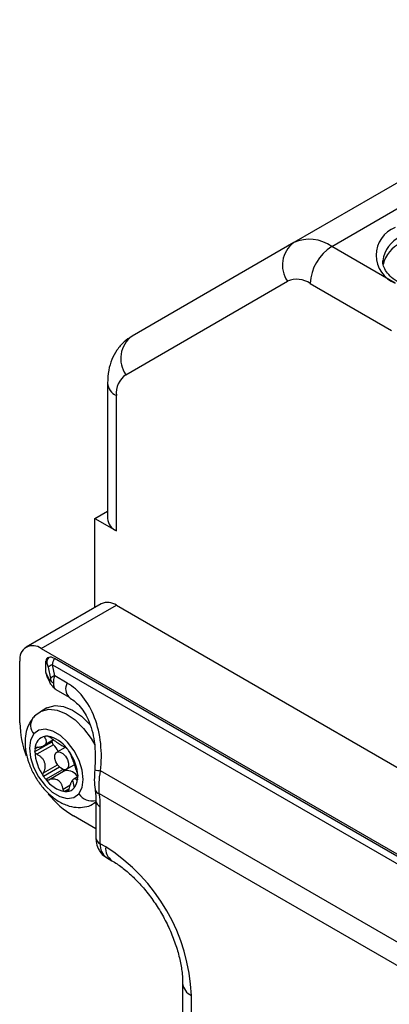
# Model space of a CAD drawing. Header units: millimetres. Extents: x 0 to 838, y 0 to 648.
# Tile 59 of 63: x 699 to 723, y 536 to 601. Entities that reach past the tile are written whole.
import ezdxf

# ---------------------------------------------------------------- set-up
doc = ezdxf.new("R2010")
doc.units = ezdxf.units.MM
doc.header["$LTSCALE"] = 3

msp = doc.modelspace()

# ---------------------------------------------------------------- linework, layer by layer
for p, q in [((742.365498, 600.978151), (716.909654, 586.282805)), ((719.409654, 586.035382), (744.865498, 600.730728)), ((716.909654, 586.282805), (706.2528, 580.128734)), ((723.602042, 583.615168), (719.409654, 586.035382)), ((722.784023, 585.043816), (722.784856, 585.090953)), ((705.838587, 577.580275), (716.495441, 583.734346)), ((717.995441, 583.585892), (723.343223, 580.498683)), ((704.63148, 577.023219), (704.63148, 568.0993)), ((705.217266, 567.282892), (705.217266, 576.206811)), ((703.803053, 568.0993), (704.63148, 568.577541)), ((703.803053, 562.243496), (703.803053, 568.0993)), ((703.803053, 568.0993), (705.217266, 567.282892)), ((704.217347, 562.482663), (699.2676, 559.625235)), ((700.267519, 559.526219), (705.217266, 562.383647)), ((705.217266, 562.383647), (769.563983, 525.237078)), ((700.267519, 559.526219), (764.614236, 522.37965)), ((763.74815, 522.729792), (701.133605, 558.8764)), ((698.853305, 554.626841), (698.853305, 558.709545)), ((700.567948, 557.962455), (700.567948, 558.699552)), ((700.567948, 558.699552), (700.62772, 558.570776)), ((700.717377, 558.295958), (700.866806, 557.565747)), ((701.149649, 557.729081), (701.00022, 558.459292)), ((701.00022, 558.459292), (763.473286, 522.394359)), ((700.777149, 557.513949), (700.615995, 557.861149)), ((700.621723, 557.733609), (700.651166, 557.671758)), ((700.663092, 557.64387), (700.824245, 557.29667)), ((701.980591, 557.249389), (701.149649, 557.729081)), ((701.223119, 556.830759), (702.093004, 556.328585)), ((700.638981, 555.616992), (700.214717, 555.37207)), ((699.708342, 554.941964), (699.718523, 554.954426)), ((699.843271, 552.741125), (700.974642, 553.394252)), ((700.041352, 553.040212), (699.852612, 552.931255)), ((701.065309, 553.190278), (699.975682, 552.56125)), ((700.441107, 553.131934), (701.088243, 553.505518)), ((701.069945, 553.51955), (700.546293, 553.217253)), ((701.842979, 553.021238), (701.286048, 552.699728)), ((700.404015, 551.336588), (701.333875, 551.873384)), ((701.467007, 551.71591), (700.414382, 551.108242)), ((701.935995, 551.573865), (702.44103, 551.865415)), ((701.995801, 551.624377), (702.43645, 551.878758)), ((700.556345, 550.919187), (701.684496, 551.570455)), ((701.846768, 551.49535), (700.75714, 550.866322)), ((702.671296, 551.078364), (702.401028, 550.922342)), ((757.032954, 520.960706), (704.174566, 551.475204)), ((701.70431, 550.259193), (702.156757, 550.520385)), ((702.322197, 550.852238), (702.441404, 550.356018)), ((702.599507, 550.879398), (702.658541, 550.913478)), ((702.080189, 550.260326), (701.819238, 550.109682)), ((701.970542, 550.110756), (702.02717, 550.143447)), ((704.091783, 549.970049), (756.54733, 519.688106)), ((703.714433, 549.309728), (703.863713, 549.395905)), ((703.863713, 549.412047), (703.731838, 549.319977)), ((703.863713, 549.524291), (703.863713, 547.074668)), ((704.156606, 546.666464), (704.156606, 549.116086)), ((703.863713, 547.65169), (702.388839, 548.503117)), ((704.510159, 546.462362), (704.156606, 546.666464)), ((704.570901, 545.750774), (704.924454, 545.546672)), ((709.581227, 537.480811), (709.581227, 525.232699)), ((710.167014, 524.416291), (710.167014, 536.664403))]:
    msp.add_line(p, q)
at = {"flags": 128}
for points in [[(700.663092, 557.64387), (700.657005, 557.657518), (700.651162, 557.671769)], [(700.888553, 557.193294), (700.846814, 557.253669), (700.824245, 557.29667)], [(700.197312, 555.36182), (700.276834, 555.405469), (700.759067, 555.532755), (701.311359, 555.474542), (701.901614, 555.234213), (702.495528, 554.825735), (703.058585, 554.272847), (703.558062, 553.607682), (703.800751, 553.197058)], [(700.638981, 555.616992), (700.701098, 555.650392), (701.183331, 555.777678), (701.735623, 555.719465), (702.325878, 555.479135), (702.919792, 555.070657), (703.46845, 554.53421)], [(702.737388, 549.961849), (702.94984, 550.365899), (703.025185, 550.896881), (702.957321, 551.511778), (702.751745, 552.160776), (702.425111, 552.791295), (702.003882, 553.352256), (701.522183, 553.798213), (701.019038, 554.093036), (700.53521, 554.212842), (700.109894, 554.147923), (699.777548, 553.90354)], [(699.777548, 553.90354), (699.565097, 553.49949), (699.489751, 552.968508), (699.557615, 552.353611), (699.763192, 551.704613), (700.089825, 551.074094), (700.511054, 550.513133), (700.992753, 550.067176), (701.495898, 549.772353), (701.979727, 549.652547), (702.405042, 549.717466), (702.737388, 549.961849)], [(700.974642, 553.394252), (700.974698, 553.418711), (700.975011, 553.440151)], [(701.995801, 551.624377), (701.87031, 551.548881), (701.705345, 551.56289), (701.52602, 551.664271), (701.359635, 551.83759), (701.231522, 552.05646), (701.161185, 552.287561), (701.159331, 552.495709), (701.226242, 552.649216)], [(701.226242, 552.649216), (701.351733, 552.724712), (701.516698, 552.710703), (701.696023, 552.609322), (701.862408, 552.436003), (701.990521, 552.217133), (702.060858, 551.986032), (702.062713, 551.777884), (701.995801, 551.624377)]]:
    msp.add_lwpolyline(points, dxfattribs=at)
for centre, radius, start, end in [((724.299214, 585.452086), 1.964769, 110.7834208, 249.2165792), ((724.754828, 584.861513), 1.983287, 113.76481234, 173.35676518), ((718.002979, 584.79721), 1.844547, 126.35124345, 215.18508564), ((717.945086, 583.991065), 2.514794, 54.38182734, 114.31395216), ((721.065873, 583.446171), 3.07361, 122.60547834, 177.39452151), ((724.851368, 584.348689), 2.108467, 115.14087034, 166.3342502), ((717.1167, 582.359302), 1.508877, 54.38182734, 114.31395216), ((707.346125, 578.643139), 1.844547, 126.35124345, 215.18508564), ((706.719245, 576.354621), 1.509234, 125.69803853, 185.62037896), ((705.587813, 577.09102), 0.958713, 184.03775222, 247.2628323), ((705.632394, 568.199113), 1.005879, 185.69479925, 245.62534171), ((704.631426, 561.565885), 1.005954, 54.38242252, 114.30711905), ((699.715454, 558.8494), 0.873418, 50.79671476, 189.21403699), ((701.297957, 558.556492), 0.670389, 143.86798313, 178.77912415), ((701.177949, 557.82496), 0.658761, 105.65196794, 134.35878381), ((701.133495, 557.85929), 0.517503, 179.7941757, 201.24504378), ((701.289299, 557.511217), 0.512157, 179.69434362, 204.76564838), ((701.327378, 557.094749), 0.658761, 105.65196794, 134.35878381), ((701.315498, 557.682024), 0.490886, 207.65112096, 242.35508749), ((702.617974, 556.859323), 0.747267, 148.53413301, 225.08872568), ((700.39197, 554.466006), 0.832996, 145.1534295, 222.47225455), ((705.368075, 554.759845), 6.516128, 181.16956832, 200.61654891), ((700.671331, 552.945685), 0.818846, 98.91791455, 181.00976709), ((700.626204, 552.88764), 0.870844, 85.42286252, 95.39044868), ((700.335976, 551.80465), 1.983941, 35.12737021, 79.55351992), ((701.575018, 552.751342), 1.731777, 174.0368378, 180.3380202), ((701.287012, 553.410963), 0.312816, 183.06238831, 224.86821505), ((699.862585, 552.027234), 1.673087, 25.56629484, 44.03909608), ((699.379088, 550.861409), 3.316655, 34.86056626, 38.9456626), ((702.848678, 552.875969), 3.00843, 182.5689604, 215.98623983), ((699.666259, 550.98942), 3.00843, 2.5689604, 35.98623983), ((703.135848, 553.00398), 3.316655, 214.86056626, 218.9456626), ((701.825873, 551.6533), 0.159326, 212.4491345, 277.53567051), ((701.920907, 550.624843), 0.873659, 31.15214167, 94.86803057), ((700.939918, 551.114047), 1.731777, 354.0368378, 0.3380202), ((704.399147, 554.446213), 2.979485, 258.25961311, 265.67718575), ((702.178961, 552.060739), 1.983941, 215.12737021, 259.55351992), ((701.912492, 550.796822), 0.688517, 274.8364419, 320.19167309), ((701.600203, 551.008742), 1.064738, 322.19057646, 355.98190293), ((705.760268, 554.077289), 6.51444, 219.39484867, 238.83317218), ((701.888733, 550.977749), 0.870844, 265.42286252, 275.39044868), ((703.639635, 550.582335), 1.095012, 214.51673506, 281.80811689), ((704.168186, 550.335102), 0.372963, 195.91644426, 258.17903626), ((698.255138, 549.097558), 5.901497, 0.17988297, 8.50189758), ((704.364336, 549.574393), 0.503186, 185.78642507, 245.61735162), ((704.36417, 547.124574), 0.502939, 185.69479925, 245.62534171), ((705.13661, 546.558291), 0.985956, 173.70115248, 234.98666712), ((705.513398, 546.364169), 1.008032, 174.40992223, 233.95498325), ((697.93723, 536.135507), 12.241215, 2.4763037, 57.52369644), ((710.583245, 537.581929), 1.007523, 185.99909488, 245.59876918)]:
    msp.add_arc(centre, radius, start, end)
msp.add_ellipse((701.699319, 558.046426), major_axis=(1.082822, -0.814404), ratio=0.402585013, start_param=2.849920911, end_param=3.435606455)
for points, knots in [([(729.716024, 583.639922), (729.614138, 583.584701), (729.315828, 583.423021), (728.726371, 583.203348), (727.942074, 583.022489), (727.100652, 582.936223), (726.243684, 582.949276), (725.411249, 583.06145), (724.643611, 583.265893), (723.977015, 583.549316), (723.443022, 583.892218), (723.057993, 584.268914), (722.845598, 584.653098), (722.761712, 584.914565), (722.791227, 585.05962), (722.795432, 585.080286)], [0, 0, 0, 0, 0.044184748, 0.129367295, 0.215054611, 0.301142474, 0.387447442, 0.473720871, 0.55964118, 0.644968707, 0.729557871, 0.813633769, 0.898037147, 0.985473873, 1, 1, 1, 1]), ([(706.252638, 580.12864), (706.06867, 580.005931), (705.685448, 579.750317), (705.233405, 579.211366), (704.896142, 578.577294), (704.673918, 577.844498), (704.646302, 577.310074), (704.63148, 577.023219)], [0, 0, 0, 0, 0.180232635, 0.37544071, 0.569410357, 0.76887842, 1, 1, 1, 1]), ([(700.62772, 558.570776), (700.644974, 558.533601), (700.663468, 558.486465), (700.695499, 558.388282), (700.70875, 558.338116), (700.717377, 558.295958)], [0, 0, 0, 0, 0.5, 0.5, 1, 1, 1, 1]), ([(700.567948, 557.962444), (700.57176, 557.921648), (700.580217, 557.831122), (700.624076, 557.717514), (700.660239, 557.655104), (700.667496, 557.64258)], [0, 0, 0, 0, 0.396044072, 0.878797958, 1, 1, 1, 1]), ([(700.880677, 557.45421), (700.880677, 557.434964), (700.878453, 557.418991), (700.868362, 557.400525), (700.860462, 557.39823), (700.830139, 557.415727), (700.801551, 557.461376), (700.777149, 557.513949)], [0, 0, 0, 0, 0.25, 0.25, 0.5, 0.5, 1, 1, 1, 1]), ([(700.887505, 557.194603), (700.925417, 557.143042), (700.996239, 557.046723), (701.105941, 556.935686), (701.185885, 556.858798), (701.210631, 556.840162), (701.223116, 556.830761)], [0, 0, 0, 0, 0.287317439, 0.536729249, 0.766280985, 1, 1, 1, 1]), ([(701.223125, 556.830771), (701.223115, 556.830771), (701.198135, 556.832496), (701.162668, 556.886898), (701.11825, 556.974983), (701.092478, 557.09777), (701.089297, 557.197915), (701.087732, 557.247177)], [0, 0, 0, 0, 0.000105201, 0.263619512, 0.517521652, 0.762665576, 1, 1, 1, 1]), ([(704.174566, 551.475204), (704.238254, 552.05878), (704.244806, 552.66875), (704.117537, 553.863619), (703.9833, 554.447279), (703.582732, 555.501507), (703.316837, 555.97093), (702.698119, 556.739377), (702.346214, 557.038319), (701.980591, 557.249389)], [0, 0, 0, 0, 0.25, 0.25, 0.5, 0.5, 0.75, 0.75, 1, 1, 1, 1]), ([(702.092921, 556.328633), (702.318626, 556.166491), (702.815655, 555.809437), (703.428184, 554.806289), (703.866229, 553.335312), (703.818775, 552.167268), (703.792843, 551.528951)], [0, 0, 0, 0, 0.18435256, 0.405964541, 0.675369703, 1, 1, 1, 1]), ([(699.719016, 554.955015), (699.634536, 554.840015), (699.436158, 554.569973), (699.25347, 554.054032), (699.174569, 553.425064), (699.231022, 552.727051), (699.424303, 551.991461), (699.745524, 551.263511), (700.175793, 550.585371), (700.697709, 549.989427), (701.297289, 549.505024), (701.924218, 549.186707), (702.54707, 549.040519), (703.117374, 549.072611), (703.528707, 549.178771), (703.703465, 549.314499), (703.733828, 549.338081)], [0, 0, 0, 0, 0.0523398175, 0.122904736, 0.1970704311, 0.2763962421, 0.3583600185, 0.4402931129, 0.5222305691, 0.6048846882, 0.6890857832, 0.7757699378, 0.8494803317, 0.9187362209, 0.9858813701, 1, 1, 1, 1]), ([(700.195322, 555.343716), (700.062799, 555.259992), (699.887277, 555.149101), (699.752126, 554.993206), (699.719016, 554.955015)], [0, 0, 0, 0, 0.755018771, 1, 1, 1, 1]), ([(700.517753, 553.65172), (700.512836, 553.660465), (700.503141, 553.677707), (700.496879, 553.701352), (700.497764, 553.72522), (700.509996, 553.747045), (700.532994, 553.752118), (700.544394, 553.754633)], [0, 0, 0, 0, 0.169559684, 0.334297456, 0.499906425, 0.752102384, 1, 1, 1, 1]), ([(700.546293, 553.217253), (700.553978, 553.227107), (700.569365, 553.246838), (700.586318, 553.278803), (700.60073, 553.317621), (700.609567, 553.364184), (700.608431, 553.435427), (700.585464, 553.530619), (700.54091, 553.610304), (700.517753, 553.65172)], [0, 0, 0, 0, 0.082504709, 0.165183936, 0.249510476, 0.373843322, 0.500262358, 0.740264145, 1, 1, 1, 1]), ([(700.695698, 553.755707), (700.705086, 553.754449), (700.723785, 553.751944), (700.757182, 553.740498), (700.797818, 553.721505), (700.845863, 553.692928), (700.877929, 553.667317), (700.894113, 553.654392)], [0, 0, 0, 0, 0.165809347, 0.330273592, 0.499973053, 0.747638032, 1, 1, 1, 1]), ([(700.894113, 553.654392), (700.919583, 553.633244), (700.96931, 553.591956), (701.045721, 553.532577), (701.120712, 553.476679), (701.221928, 553.404049), (701.349768, 553.316889), (701.495078, 553.221785), (701.619987, 553.143604), (701.717846, 553.087229), (701.793587, 553.051758), (701.82497, 553.0488), (701.841283, 553.047263)], [0, 0, 0, 0, 0.066502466, 0.129839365, 0.190715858, 0.249923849, 0.374584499, 0.499059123, 0.623874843, 0.74941713, 0.869747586, 1, 1, 1, 1]), ([(699.852612, 552.931255), (699.85452, 552.941519), (699.85832, 552.961963), (699.87481, 552.988006), (699.902053, 553.01197), (699.942974, 553.030938), (699.980152, 553.033097), (699.998916, 553.034187)], [0, 0, 0, 0, 0.165809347, 0.330273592, 0.499973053, 0.747638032, 1, 1, 1, 1]), ([(699.998916, 553.034187), (700.029695, 553.034644), (700.089782, 553.035537), (700.174352, 553.044887), (700.251996, 553.059434), (700.324761, 553.07966), (700.392259, 553.105532), (700.45319, 553.137848), (700.506323, 553.174527), (700.533036, 553.203081), (700.546293, 553.217253)], [0, 0, 0, 0, 0.1331643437, 0.2599700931, 0.381836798, 0.5003595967, 0.6262505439, 0.7503082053, 0.8760776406, 1, 1, 1, 1]), ([(701.841283, 553.047263), (701.844702, 553.046916), (701.851444, 553.046231), (701.867043, 553.037513), (701.889351, 553.020498), (701.920191, 552.991714), (701.945865, 552.961285), (701.958591, 552.946202)], [0, 0, 0, 0, 0.169559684, 0.334297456, 0.499906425, 0.752102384, 1, 1, 1, 1]), ([(699.975682, 552.56125), (699.963387, 552.568057), (699.939146, 552.581477), (699.907147, 552.607989), (699.875934, 552.64322), (699.848964, 552.689001), (699.845158, 552.72385), (699.843271, 552.741125)], [0, 0, 0, 0, 0.169559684, 0.334297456, 0.499906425, 0.752102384, 1, 1, 1, 1]), ([(700.404015, 551.336588), (700.418872, 551.363744), (700.44788, 551.416763), (700.481302, 551.500132), (700.506177, 551.583438), (700.528503, 551.698137), (700.533463, 551.848007), (700.496073, 552.028824), (700.41207, 552.197197), (700.292551, 552.342192), (700.145611, 552.466814), (700.033801, 552.528951), (699.975682, 552.56125)], [0, 0, 0, 0, 0.0665024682, 0.1298393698, 0.1907158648, 0.2499238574, 0.3745845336, 0.4990591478, 0.6238748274, 0.7494171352, 0.8697475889, 1, 1, 1, 1]), ([(702.100554, 552.757147), (702.108279, 552.745767), (702.123667, 552.723099), (702.144723, 552.688005), (702.165638, 552.64939), (702.184671, 552.60872), (702.191142, 552.587638), (702.194408, 552.576997)], [0, 0, 0, 0, 0.165809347, 0.330273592, 0.499973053, 0.747638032, 1, 1, 1, 1]), ([(702.194408, 552.576997), (702.198791, 552.560948), (702.207347, 552.529614), (702.224795, 552.475612), (702.244653, 552.41813), (702.27498, 552.333826), (702.319778, 552.212681), (702.379867, 552.044968), (702.441804, 551.863857), (702.501725, 551.684457), (702.561695, 551.509628), (702.601863, 551.406132), (702.622742, 551.352335)], [0, 0, 0, 0, 0.066502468, 0.12983937, 0.190715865, 0.249923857, 0.374584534, 0.499059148, 0.623874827, 0.749417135, 0.869747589, 1, 1, 1, 1]), ([(700.414382, 551.108242), (700.407148, 551.119906), (700.392737, 551.143137), (700.379979, 551.183021), (700.374107, 551.230321), (700.378893, 551.284741), (700.395589, 551.319198), (700.404015, 551.336588)], [0, 0, 0, 0, 0.165809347, 0.330273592, 0.499973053, 0.747638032, 1, 1, 1, 1]), ([(702.599507, 550.879398), (702.588013, 550.890073), (702.565573, 550.910914), (702.53197, 550.930986), (702.499134, 550.942306), (702.465736, 550.944807), (702.431376, 550.938064), (702.395552, 550.920243), (702.359075, 550.89318), (702.334429, 550.865818), (702.322197, 550.852238)], [0, 0, 0, 0, 0.133164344, 0.259970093, 0.381836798, 0.500359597, 0.626250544, 0.750308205, 0.876077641, 1, 1, 1, 1]), ([(702.622742, 551.352335), (702.627119, 551.340958), (702.635751, 551.318526), (702.647475, 551.280311), (702.659109, 551.233776), (702.669353, 551.178339), (702.670899, 551.142185), (702.671665, 551.124264)], [0, 0, 0, 0, 0.169559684, 0.334297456, 0.499906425, 0.752102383, 1, 1, 1, 1]), ([(703.792843, 551.528951), (703.77572, 551.306345), (703.741218, 550.857782), (703.786669, 550.441986), (703.809565, 550.232535)], [0, 0, 0, 0, 0.4962668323, 1, 1, 1, 1]), ([(704.091783, 549.970049), (704.068468, 550.201923), (704.064323, 550.45234), (704.092585, 550.958909), (704.124296, 551.215496), (704.174566, 551.475204)], [0, 0, 0, 0, 0.5, 0.5, 1, 1, 1, 1]), ([(700.75714, 550.866322), (700.745804, 550.862099), (700.723453, 550.853772), (700.687579, 550.850786), (700.645692, 550.856498), (700.598127, 550.875627), (700.570192, 550.90475), (700.556345, 550.919187)], [0, 0, 0, 0, 0.169559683, 0.334297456, 0.499906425, 0.752102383, 1, 1, 1, 1]), ([(701.70431, 550.259193), (701.69808, 550.291448), (701.685917, 550.354421), (701.660377, 550.443167), (701.630119, 550.524889), (701.581555, 550.627915), (701.503473, 550.743799), (701.380863, 550.852007), (701.233887, 550.91745), (701.07643, 550.939419), (700.91372, 550.924684), (700.810693, 550.886283), (700.75714, 550.866322)], [0, 0, 0, 0, 0.066502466, 0.129839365, 0.190715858, 0.249923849, 0.374584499, 0.499059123, 0.623874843, 0.74941713, 0.869747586, 1, 1, 1, 1]), ([(702.322197, 550.852238), (702.31406, 550.842123), (702.297771, 550.821872), (702.273397, 550.785622), (702.24542, 550.738974), (702.214054, 550.679404), (702.171088, 550.582702), (702.121625, 550.445698), (702.094677, 550.324735), (702.08067, 550.261865)], [0, 0, 0, 0, 0.082504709, 0.165183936, 0.249510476, 0.373843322, 0.500262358, 0.740264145, 1, 1, 1, 1]), ([(702.646982, 550.880219), (702.643797, 550.876248), (702.637303, 550.868151), (702.625446, 550.865286), (702.612713, 550.867998), (702.603886, 550.875618), (702.599507, 550.879398)], [0, 0, 0, 0, 0.242591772, 0.494655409, 0.749310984, 1, 1, 1, 1]), ([(702.662324, 550.934134), (702.660708, 550.92286), (702.657459, 550.900193), (702.650486, 550.8869), (702.646982, 550.880219)], [0, 0, 0, 0, 0.497402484, 1, 1, 1, 1]), ([(701.819238, 550.109682), (701.810341, 550.111223), (701.79262, 550.114292), (701.76752, 550.130528), (701.741927, 550.158206), (701.717702, 550.200534), (701.708802, 550.239518), (701.70431, 550.259193)], [0, 0, 0, 0, 0.165809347, 0.330273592, 0.499973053, 0.747638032, 1, 1, 1, 1]), ([(702.08067, 550.261865), (702.077882, 550.249504), (702.072286, 550.224697), (702.05924, 550.191229), (702.043583, 550.161435), (702.030717, 550.146525), (702.024378, 550.139179)], [0, 0, 0, 0, 0.25165999, 0.505065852, 0.756137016, 1, 1, 1, 1]), ([(703.809462, 550.233231), (703.825899, 550.105097), (703.85749, 549.858842), (703.861696, 549.632743), (703.863713, 549.524291)], [0, 0, 0, 0, 0.5203329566, 1, 1, 1, 1]), ([(703.863713, 547.074668), (703.870904, 546.947382), (703.887176, 546.659371), (704.051542, 546.247317), (704.297638, 545.915687), (704.511394, 545.804459), (704.586148, 545.765562)], [0, 0, 0, 0, 0.241185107, 0.545727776, 0.841134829, 1, 1, 1, 1]), ([(704.924454, 545.546672), (705.035177, 545.479737), (705.358695, 545.28416), (705.921927, 544.855435), (706.592542, 544.225933), (707.24344, 543.480758), (707.84925, 542.642715), (708.388067, 541.736748), (708.840793, 540.79309), (709.193677, 539.843652), (709.435719, 538.925052), (709.562427, 538.125552), (709.575545, 537.675684), (709.581227, 537.480811)], [0, 0, 0, 0, 0.049453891, 0.144497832, 0.24067386, 0.338020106, 0.436249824, 0.534988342, 0.633835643, 0.732273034, 0.829884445, 0.926310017, 1, 1, 1, 1])]:
    msp.add_open_spline(points, degree=3, knots=knots)
for points in [[(701.133633, 558.876321), (700.997917, 558.954896), (700.864917, 558.983746), (700.75651, 558.951786)], [(701.00022, 558.459292), (701.033486, 558.600654), (701.079401, 558.743916), (701.133643, 558.876345)], [(700.615995, 557.861149), (700.60006, 557.895482), (700.584031, 557.92929), (700.567948, 557.962465)], [(700.866806, 557.565747), (700.875738, 557.522101), (700.880677, 557.482388), (700.880677, 557.45421)], [(701.087732, 557.247177), (701.087732, 557.389934), (701.109248, 557.557399), (701.149649, 557.729081)], [(702.024378, 550.139179), (702.008152, 550.12256), (701.989722, 550.112616), (701.970542, 550.110756)]]:
    msp.add_open_spline(points, degree=3)

doc.saveas('drawing.dxf')
